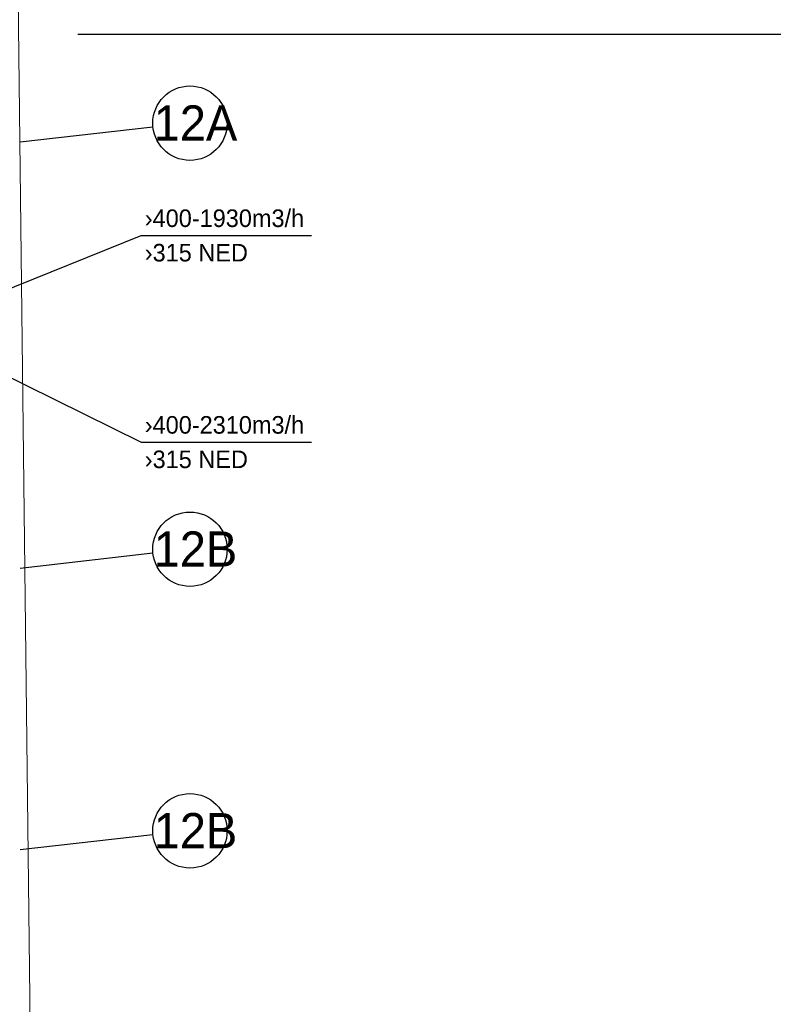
# Model space of a CAD drawing. Header units: millimetres. Extents: x 0 to 83130, y 0 to 53088.
# Tile 60 of 105: x 14741 to 20102, y 35306 to 42308. Entities that reach past the tile are written whole.
import ezdxf

# ---------------------------------------------------------------- set-up
doc = ezdxf.new("R2010")
doc.units = ezdxf.units.MM
doc.header["$LTSCALE"] = 50
doc.header["$MEASUREMENT"] = 0
doc.layers.add('20604A200D001$0$A-WALL', color=7, linetype='CONTINUOUS', lineweight=13)
for name, color, linetype in [('20604A200D001$0$A12-HEL1', 251, 'CONTINUOUS'), ('V061-', 1, 'CONTINUOUS'), ('V101', 3, 'CONTINUOUS'), ('xref', 7, 'CONTINUOUS')]:
    doc.layers.add(name, color=color, linetype=linetype)
doc.styles.add('FISO', font='fiso')

# ---------------------------------------------------------------- blocks, each defined once
blk = doc.blocks.new('20604A200D001')
at = {"layer": '20604A200D001$0$A-WALL'}
blk.add_line((30445.9, 18803.5), (30106.7, 48335.2), dxfattribs=at)
at = {"layer": '20604A200D001$0$A12-HEL1', "color": 7}
blk.add_lwpolyline([(61886.9, 39873), (30624.5, 39873)], dxfattribs=at)

msp = doc.modelspace()

# ---------------------------------------------------------------- linework, layer by layer
at = {"layer": 'V061-'}
for p, q in [((14453.62, 40307.77), (15606.21, 40773.48)), ((15606.21, 40773.48), (16816.43, 40773.48)), ((14029.03, 40080.03), (15606.21, 39304.06)), ((15606.21, 39304.06), (16816.43, 39304.06))]:
    msp.add_line(p, q, dxfattribs=at)
at = {"layer": 'V101', "color": 1}
for p, q in [((14743.98, 41438.22), (15689.57, 41545.21)), ((14743.98, 38408.61), (15689.57, 38515.61)), ((14743.98, 36406.02), (15689.57, 36513.01))]:
    msp.add_line(p, q, dxfattribs=at)
for centre in [(15952.73, 41571.96), (15952.73, 38542.36), (15952.73, 36539.76)]:
    msp.add_circle(centre, 264.52, dxfattribs=at)

# ---------------------------------------------------------------- block references
at = {"layer": 'xref'}
msp.add_blockref('20604A200D001', (-15469.5, 2330.58), dxfattribs=at)

# ---------------------------------------------------------------- texts
at = {"layer": 'V061-', "color": 1, "style": 'FISO'}
for s, p in [('›400-1930m3/h', (15631.21, 40833.48)), ('›315 NED', (15631.21, 40588.48)), ('›400-2310m3/h', (15631.21, 39364.06)), ('›315 NED', (15631.21, 39119.06))]:
    msp.add_text(s, height=125, dxfattribs=at).set_placement(p)
at = {"layer": 'V101', "color": 7, "style": 'FISO'}
for s, p in [('12A', (15694.35, 41448.42)), ('12B', (15694.35, 38418.82)), ('12B', (15694.35, 36416.23))]:
    msp.add_text(s, height=250, dxfattribs=at).set_placement(p)

doc.saveas('drawing.dxf')
